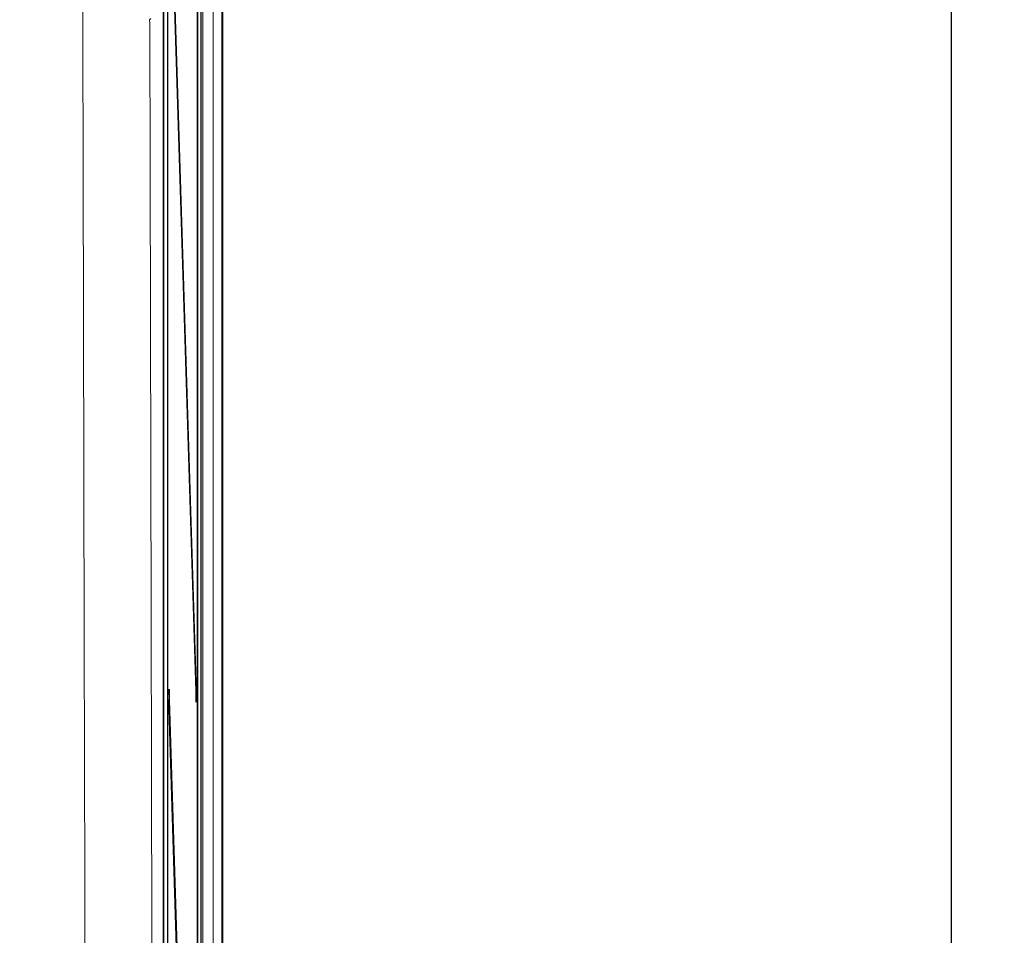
# Model space of a CAD drawing. Header units: millimetres. Extents: x 5 to 418, y 2 to 292.
# Tile 39 of 56: x 119 to 137, y 205 to 222. Entities that reach past the tile are written whole.
import ezdxf

# ---------------------------------------------------------------- set-up
doc = ezdxf.new("R2010")
doc.units = ezdxf.units.MM
doc.layers.add('SLD-0', color=7, linetype='Continuous')
doc.styles.add('SLDTEXTSTYLE0', font='TXT', dxfattribs={"width": 0.605})
doc.dimstyles.new('SLDDIMSTYLE0', dxfattribs={"dimtxt": 3.5, "dimasz": 3.302, "dimexe": 0, "dimexo": 0.0625, "dimgap": 0.875, "dimtad": 1, "dimlfac": 3, "dimrnd": 1e-09, "dimzin": 12, "dimdsep": 46, "dimtxsty": 'SLDTEXTSTYLE0', "dimsah": 1, "dimcen": 0.09, "dimadec": 0, "dimazin": 3, "dimtfac": 1, "dimtofl": 0, "dimtmove": 0, "dimatfit": 3, "dimfxl": 1, "dimfrac": 2, "dimtolj": 1, "dimtzin": 12, "dimarcsym": 0})

# ---------------------------------------------------------------- blocks, each defined once
blk = doc.blocks.new('_D_2')
at = {"layer": 'SLD-0', "color": 7}
for p, q in [((118.609, 264.696), (137.176, 264.696)), ((136.176, 264.696), (136.176, 89.696)), ((118.609, 89.696), (137.176, 89.696))]:
    blk.add_line(p, q, dxfattribs=at)
for centre, start, end in [((133.49, 175.835), 63.4349, 116.5651), ((133.49, 178.557), 243.4349, 296.5651)]:
    blk.add_arc(centre, 6.006, start, end, dxfattribs=at)
for points in [[(136.176, 264.696), (135.668, 261.394), (136.684, 261.394)], [(136.176, 89.696), (136.684, 92.998), (135.668, 92.998)]]:
    blk.add_solid(points, dxfattribs=at)
at = {"layer": 'SLD-0', "color": 7, "insert": (131.664, 173.186), "char_height": 3.5, "attachment_point": 1, "rotation": 90, "style": 'SLDTEXTSTYLE0'}
blk.add_mtext('525', dxfattribs=at)

msp = doc.modelspace()

# ---------------------------------------------------------------- linework, layer by layer
at = {"color": 7, "linetype": 'Continuous', "lineweight": 18}
for p, q in [((122.2554, 98.7165), (122.2554, 255.363)), ((122.4221, 255.363), (122.4221, 98.7165)), ((121.327, 250.1952), (121.327, 123.4339)), ((122.0618, 248.618), (122.0618, 123.4413)), ((121.0848, 222.4913), (121.0599, 222.4662))]:
    msp.add_line(p, q, dxfattribs=at)
at = {"color": 7, "linetype": 'Continuous', "lineweight": 25}
for p, q in [((122.4425, 98.6961), (122.4425, 255.363)), ((122.0323, 99.5157), (122.0323, 255.0288)), ((121.3187, 123.1419), (121.3187, 254.5561)), ((121.3936, 248.663), (121.3936, 123.7963)), ((121.4015, 123.7963), (121.4015, 248.663)), ((121.958, 248.663), (121.958, 103.0297)), ((121.9659, 103.0297), (121.9659, 248.663)), ((121.9383, 209.9712), (121.4251, 226.5082)), ((121.4212, 226.1329), (121.9344, 209.5959)), ((121.4251, 209.8415), (121.4212, 209.4662)), ((121.9383, 193.3046), (121.4251, 209.8415)), ((121.9383, 209.9712), (121.9233, 209.955)), ((121.9344, 209.5959), (121.9383, 209.9712)), ((121.4212, 209.4662), (121.9344, 192.9293))]:
    msp.add_line(p, q, dxfattribs=at)
at = {"color": 7, "linetype": 'Continuous', "lineweight": 18, "flags": 128}
for points in [[(119.8538, 199.2774), (119.8485, 201.5547), (119.8267, 210.8058), (119.8125, 216.8572), (119.7998, 222.2407), (119.7988, 222.6487)], [(121.0599, 222.4662), (121.0601, 222.3949), (121.0865, 211.2401), (121.1008, 205.2225), (121.1147, 199.334)]]:
    msp.add_lwpolyline(points, dxfattribs=at)

# ---------------------------------------------------------------- dimensions: what is measured, and where the dimension line sits
at = {"layer": 'SLD-0', "color": 7}
dim = msp.add_linear_dim(base=(136.1756, 89.6963), p1=(118.6092, 264.6963), p2=(118.6092, 89.6963), angle=90, text='(<>)', dimstyle='SLDDIMSTYLE0', dxfattribs=at)
dim.commit()
dim.dimension.update_dxf_attribs({"geometry": '_D_2', "text_midpoint": (136.1756, 177.1963), "dimtype": 160})

doc.saveas('drawing.dxf')
